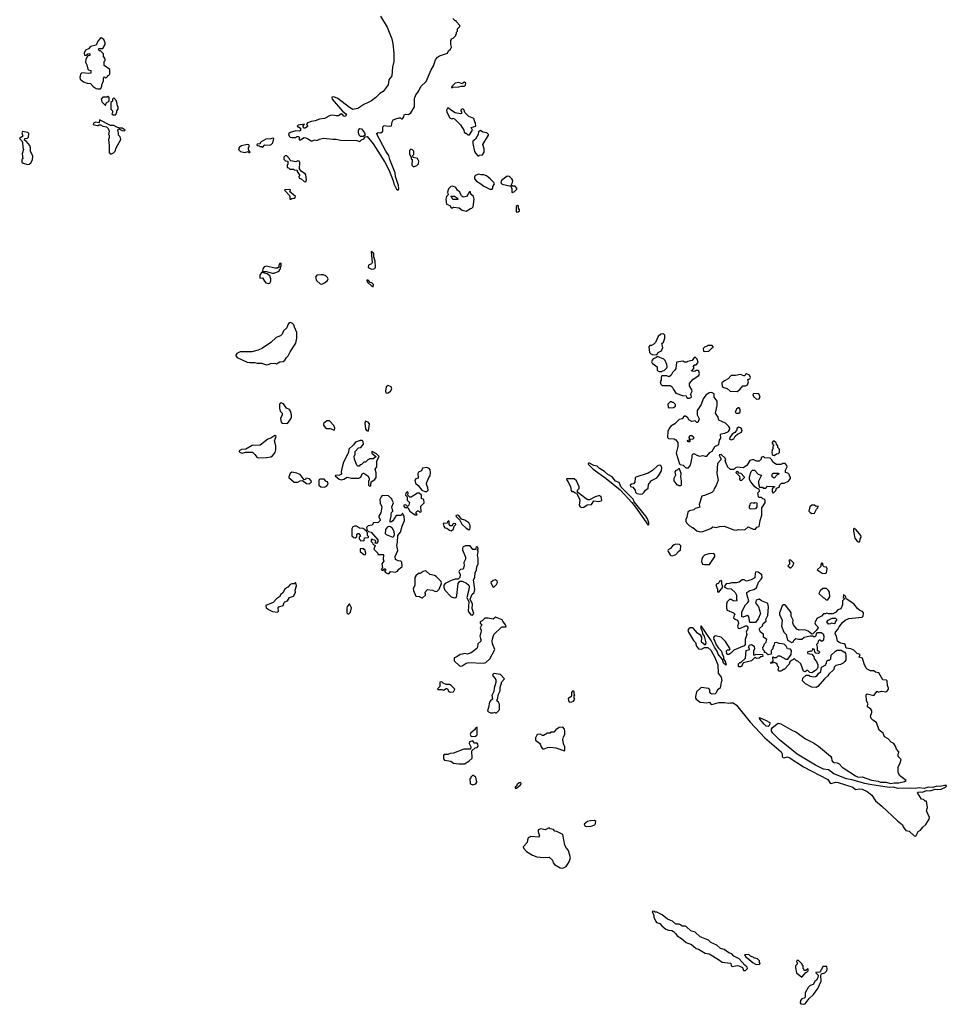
# Model space of a CAD drawing. Extents: x 2807299 to 2951576, y 860688 to 1033801.
# Tile 1 of 72: x 2936792 to 2947838, y 860688 to 872422. Entities that reach past the tile are written whole.
import ezdxf

# ---------------------------------------------------------------- set-up
doc = ezdxf.new("R2010")
doc.units = 0

msp = doc.modelspace()

# ---------------------------------------------------------------- linework, layer by layer
at = {"layer": '0CON10XD'}
for points in [[(2941094, 872464), (2941172, 872335), (2941227, 872195), (2941241, 872135), (2941254, 872025), (2941253, 871925), (2941238, 871855), (2941227, 871755), (2941191, 871705), (2941183, 871645), (2941124, 871566), (2941085, 871543), (2941037, 871495), (2940985, 871457), (2940945, 871437), (2940895, 871412), (2940825, 871366), (2940765, 871352), (2940725, 871375), (2940585, 871484), (2940535, 871502), (2940515, 871500), (2940518, 871475), (2940642, 871332), (2940677, 871305), (2940687, 871285), (2940682, 871275), (2940665, 871268), (2940650, 871275), (2940645, 871290), (2940625, 871302), (2940592, 871278), (2940565, 871277), (2940525, 871286), (2940495, 871281), (2940426, 871244), (2940365, 871237), (2940315, 871217), (2940265, 871209), (2940225, 871192), (2940210, 871175), (2940222, 871162), (2940222, 871148), (2940195, 871128), (2940185, 871130), (2940172, 871145), (2940173, 871157), (2940187, 871177), (2940113, 871167), (2940100, 871155), (2940138, 871128), (2940138, 871102), (2940128, 871092), (2940085, 871098), (2940015, 871080), (2939998, 871062), (2940003, 871033), (2940015, 871022), (2940035, 871018), (2940085, 871020), (2940095, 871030), (2940115, 871030), (2940130, 871015), (2940122, 871008), (2940125, 870990), (2940145, 870990), (2940150, 871000), (2940183, 871017), (2940205, 871013), (2940225, 871008), (2940265, 870978), (2940282, 870978), (2940305, 870990), (2940335, 870982), (2940365, 870998), (2940415, 871009), (2940525, 870997), (2940565, 871000), (2940615, 870986), (2940813, 870983), (2940845, 870972), (2940865, 870990), (2940896, 871004), (2940912, 871028), (2940935, 871030), (2941005, 870943), (2941145, 870723), (2941196, 870625), (2941244, 870504), (2941253, 870465), (2941285, 870402), (2941305, 870390)], [(2941305, 870390), (2941310, 870405), (2941306, 870445), (2941271, 870555), (2941267, 870597), (2941204, 870755), (2941192, 870805), (2941156, 870855), (2941047, 871065), (2941065, 871077), (2941097, 871073), (2941120, 871095), (2941120, 871145), (2941135, 871160), (2941195, 871153), (2941223, 871157), (2941234, 871206), (2941245, 871228), (2941275, 871242), (2941315, 871252), (2941332, 871252), (2941345, 871240), (2941355, 871240), (2941370, 871265), (2941375, 871290), (2941395, 871298), (2941425, 871292), (2941456, 871314), (2941500, 871385), (2941500, 871485), (2941514, 871525), (2941545, 871568), (2941575, 871627), (2941638, 871685), (2941696, 871824), (2941726, 871874), (2941750, 871945), (2941774, 871976), (2941798, 871992), (2941890, 872025), (2941905, 872050), (2941928, 872072), (2941938, 872095), (2941930, 872125), (2941930, 872175), (2941940, 872185), (2941940, 872195), (2941958, 872202), (2941990, 872235), (2941990, 872245), (2942000, 872255), (2942000, 872275), (2942010, 872285), (2942010, 872315), (2942038, 872342), (2942040, 872355), (2942000, 872395), (2941995, 872410), (2941985, 872410), (2941957, 872437)], [(2937725, 871597), (2937755, 871600), (2937772, 871625), (2937773, 871647), (2937790, 871695), (2937790, 871725), (2937805, 871740), (2937815, 871730), (2937828, 871732), (2937840, 871745), (2937840, 871755), (2937855, 871760), (2937868, 871775), (2937865, 871830), (2937798, 871878), (2937800, 871925), (2937810, 871935), (2937810, 871945), (2937808, 871965), (2937793, 871983), (2937790, 872015), (2937755, 872050), (2937745, 872050), (2937730, 872065), (2937735, 872080), (2937785, 872080), (2937812, 872125), (2937812, 872145), (2937796, 872186), (2937765, 872208), (2937750, 872200), (2937722, 872165), (2937705, 872120), (2937636, 872104), (2937613, 872077), (2937575, 872060), (2937560, 872025), (2937565, 872000), (2937585, 872000), (2937603, 872017), (2937615, 872020), (2937630, 872015), (2937630, 871995), (2937605, 871990), (2937593, 871977), (2937581, 871949), (2937577, 871917), (2937592, 871885), (2937603, 871833), (2937613, 871823), (2937640, 871815), (2937640, 871785), (2937615, 871780), (2937535, 871791), (2937517, 871773), (2937508, 871735), (2937514, 871715), (2937555, 871681), (2937595, 871668), (2937635, 871662), (2937668, 871625), (2937704, 871604), (2937725, 871597)], [(2941945, 871610), (2941955, 871620), (2942025, 871622), (2942055, 871632), (2942095, 871630), (2942108, 871642), (2942110, 871665), (2942095, 871678), (2942080, 871675), (2942065, 871660), (2942025, 871672), (2941985, 871668), (2941942, 871628), (2941940, 871615), (2941945, 871610)], [(2937815, 871400), (2937822, 871428), (2937835, 871440), (2937848, 871442), (2937860, 871455), (2937860, 871495), (2937845, 871510), (2937835, 871500), (2937785, 871500), (2937763, 871477), (2937770, 871445), (2937815, 871400)], [(2937935, 871290), (2937950, 871315), (2937950, 871335), (2937968, 871355), (2937968, 871385), (2937960, 871395), (2937948, 871455), (2937915, 871490), (2937900, 871475), (2937898, 871452), (2937880, 871435), (2937880, 871355), (2937900, 871335), (2937900, 871315), (2937892, 871302), (2937905, 871290), (2937935, 871290)], [(2942155, 871050), (2942188, 871105), (2942172, 871138), (2942230, 871155), (2942227, 871195), (2942218, 871205), (2942206, 871246), (2942145, 871270), (2942121, 871291), (2942100, 871315), (2942090, 871345), (2942075, 871360), (2942062, 871358), (2942050, 871345), (2942050, 871335), (2942060, 871325), (2942060, 871305), (2942045, 871300), (2941985, 871312), (2941927, 871347), (2941905, 871370), (2941892, 871368), (2941880, 871345), (2941882, 871325), (2941915, 871258), (2941925, 871248), (2941945, 871242), (2941955, 871248), (2941975, 871240), (2942048, 871168), (2942087, 871107), (2942092, 871082), (2942105, 871070), (2942115, 871070), (2942135, 871050), (2942155, 871050)], [(2937885, 870822), (2937910, 870835), (2937930, 870855), (2937942, 870895), (2937997, 870993), (2937990, 871025), (2937970, 871045), (2937972, 871075), (2937963, 871107), (2937975, 871120), (2938015, 871100), (2938042, 871098), (2938050, 871105), (2938015, 871129), (2937985, 871130), (2937951, 871141), (2937915, 871160), (2937873, 871163), (2937745, 871230), (2937738, 871192), (2937695, 871200), (2937672, 871188), (2937670, 871175), (2937715, 871160), (2937725, 871160), (2937735, 871170), (2937755, 871170), (2937783, 871153), (2937827, 871147), (2937847, 871127), (2937858, 871095), (2937850, 871055), (2937860, 871045), (2937860, 871015), (2937852, 870995), (2937860, 870925), (2937858, 870838), (2937870, 870825), (2937885, 870822)], [(2936885, 870698), (2936905, 870700), (2936925, 870718), (2936946, 870754), (2936948, 870795), (2936920, 870855), (2936920, 870895), (2936912, 870925), (2936875, 870970), (2936850, 870985), (2936852, 871008), (2936885, 871010), (2936897, 871023), (2936900, 871065), (2936890, 871080), (2936825, 871090), (2936820, 871075), (2936830, 871035), (2936792, 871005), (2936818, 870978), (2936827, 870957), (2936828, 870898), (2936838, 870875), (2936822, 870825), (2936830, 870765), (2936820, 870755), (2936820, 870725), (2936833, 870713), (2936885, 870698)], [(2940885, 871032), (2940855, 871032), (2940838, 871048), (2940831, 871075), (2940831, 871105), (2940845, 871127), (2940865, 871122), (2940902, 871075), (2940910, 871045), (2940885, 871032)], [(2942265, 870800), (2942273, 870807), (2942308, 870812), (2942330, 870845), (2942327, 870885), (2942312, 870935), (2942380, 871045), (2942380, 871055), (2942360, 871075), (2942314, 871084), (2942285, 871100), (2942262, 871085), (2942258, 871055), (2942225, 871000), (2942192, 870975), (2942192, 870945), (2942213, 870853), (2942225, 870830), (2942255, 870800), (2942265, 870800)], [(2939535, 870840), (2939540, 870845), (2939522, 870862), (2939518, 870885), (2939518, 870895), (2939532, 870915), (2939525, 870932), (2939505, 870936), (2939435, 870921), (2939413, 870905), (2939402, 870885), (2939405, 870870), (2939425, 870852), (2939475, 870840), (2939515, 870850), (2939525, 870840), (2939535, 870840)], [(2939685, 870900), (2939715, 870930), (2939775, 870928), (2939790, 870935), (2939810, 870955), (2939820, 871005), (2939805, 871010), (2939785, 871002), (2939725, 871000), (2939670, 870965), (2939660, 870955), (2939658, 870942), (2939625, 870940), (2939620, 870935), (2939622, 870922), (2939645, 870920), (2939655, 870910), (2939675, 870910), (2939685, 870900)], [(2941485, 870670), (2941495, 870672), (2941525, 870683), (2941546, 870704), (2941550, 870735), (2941535, 870770), (2941482, 870782), (2941480, 870805), (2941490, 870815), (2941490, 870855), (2941475, 870870), (2941455, 870878), (2941440, 870865), (2941440, 870825), (2941450, 870795), (2941460, 870785), (2941460, 870765), (2941470, 870755), (2941468, 870688), (2941485, 870670)], [(2940205, 870490), (2940213, 870515), (2940205, 870572), (2940195, 870586), (2940152, 870612), (2940128, 870645), (2940133, 870715), (2940125, 870738), (2940108, 870742), (2940085, 870730), (2940025, 870740), (2940012, 870752), (2940010, 870765), (2939975, 870800), (2939955, 870800), (2939940, 870785), (2939942, 870762), (2939962, 870742), (2939990, 870735), (2939990, 870705), (2939980, 870685), (2939982, 870662), (2939998, 870658), (2940013, 870643), (2940055, 870640), (2940063, 870633), (2940098, 870628), (2940100, 870615), (2940130, 870565), (2940120, 870555), (2940122, 870532), (2940147, 870527), (2940183, 870493), (2940205, 870490)], [(2942425, 870402), (2942432, 870415), (2942432, 870435), (2942452, 870465), (2942443, 870483), (2942402, 870525), (2942355, 870560), (2942325, 870572), (2942295, 870572), (2942265, 870583), (2942222, 870565), (2942214, 870546), (2942212, 870525), (2942237, 870497), (2942276, 870476), (2942325, 870437), (2942395, 870402), (2942425, 870402)], [(2942665, 870360), (2942672, 870368), (2942685, 870370), (2942718, 870402), (2942720, 870415), (2942698, 870438), (2942665, 870440), (2942652, 870452), (2942667, 870483), (2942670, 870505), (2942660, 870525), (2942632, 870555), (2942605, 870559), (2942535, 870508), (2942528, 870478), (2942545, 870462), (2942648, 870438), (2942660, 870405), (2942660, 870365), (2942665, 870360)], [(2940025, 870283), (2940038, 870292), (2940065, 870297), (2940078, 870305), (2940080, 870315), (2940010, 870375), (2940020, 870385), (2940017, 870397), (2939950, 870395), (2939952, 870385), (2940007, 870327), (2940012, 870315), (2940012, 870285), (2940025, 870283)], [(2942115, 870142), (2942165, 870172), (2942180, 870175), (2942197, 870193), (2942210, 870285), (2942202, 870315), (2942170, 870345), (2942165, 870370), (2942155, 870370), (2942118, 870315), (2942078, 870308), (2942058, 870325), (2942038, 870368), (2942012, 870392), (2941993, 870423), (2941955, 870440), (2941930, 870435), (2941903, 870407), (2941892, 870365), (2941900, 870335), (2941880, 870315), (2941872, 870285), (2941880, 870225), (2941918, 870208), (2941935, 870180), (2941955, 870180), (2941965, 870190), (2942032, 870182), (2942065, 870152), (2942115, 870142)], [(2942015, 870280), (2941955, 870280), (2941948, 870298), (2941930, 870315), (2941935, 870320), (2941975, 870318), (2942000, 870305), (2942020, 870285), (2942015, 870280)], [(2942715, 870130), (2942735, 870132), (2942750, 870145), (2942750, 870155), (2942740, 870175), (2942740, 870205), (2942725, 870210), (2942712, 870195), (2942712, 870135), (2942715, 870130)], [(2940985, 869450), (2941015, 869452), (2941025, 869458), (2941033, 869475), (2941031, 869545), (2941012, 869595), (2941012, 869635), (2940980, 869660), (2940993, 869527), (2940986, 869514), (2940952, 869495), (2940948, 869468), (2940985, 869450)], [(2939755, 869277), (2939775, 869282), (2939788, 869305), (2939788, 869335), (2939775, 869370), (2939742, 869392), (2939705, 869400), (2939695, 869410), (2939675, 869410), (2939653, 869377), (2939654, 869344), (2939685, 869348), (2939710, 869305), (2939728, 869288), (2939755, 869277)], [(2939805, 869400), (2939825, 869402), (2939875, 869420), (2939888, 869432), (2939890, 869445), (2939900, 869455), (2939900, 869475), (2939910, 869485), (2939910, 869515), (2939905, 869520), (2939890, 869515), (2939890, 869505), (2939880, 869495), (2939880, 869475), (2939865, 869460), (2939835, 869460), (2939736, 869486), (2939705, 869478), (2939689, 869455), (2939688, 869428), (2939695, 869420), (2939732, 869422), (2939805, 869400)], [(2940395, 869272), (2940425, 869286), (2940460, 869315), (2940468, 869335), (2940461, 869351), (2940441, 869371), (2940415, 869380), (2940385, 869383), (2940333, 869377), (2940319, 869355), (2940330, 869315), (2940375, 869276), (2940395, 869272)], [(2941005, 869240), (2941010, 869265), (2940998, 869278), (2940988, 869288), (2940972, 869292), (2940945, 869320), (2940932, 869318), (2940935, 869300), (2940990, 869245), (2941005, 869240)], [(2939735, 868308), (2939755, 868312), (2939785, 868327), (2939835, 868330), (2939855, 868323), (2939895, 868343), (2939932, 868348), (2939952, 868365), (2939972, 868398), (2939993, 868415), (2940016, 868465), (2940085, 868568), (2940096, 868626), (2940097, 868695), (2940068, 868758), (2940062, 868785), (2940045, 868802), (2940022, 868812), (2940005, 868810), (2939988, 868785), (2939978, 868752), (2939938, 868715), (2939922, 868675), (2939902, 868655), (2939848, 868635), (2939786, 868574), (2939685, 868506), (2939635, 868484), (2939560, 868465), (2939420, 868465), (2939382, 868445), (2939370, 868425), (2939370, 868415), (2939385, 868398), (2939505, 868341), (2939535, 868336), (2939595, 868338), (2939625, 868330), (2939675, 868331), (2939735, 868308)], [(2944385, 868430), (2944411, 868459), (2944443, 868477), (2944452, 868495), (2944457, 868515), (2944448, 868562), (2944465, 868580), (2944482, 868625), (2944482, 868662), (2944465, 868680), (2944434, 868676), (2944404, 868646), (2944370, 868575), (2944350, 868555), (2944325, 868540), (2944302, 868538), (2944290, 868525), (2944300, 868455), (2944315, 868440), (2944333, 868433), (2944385, 868430)], [(2944955, 868468), (2945005, 868472), (2945045, 868510), (2945060, 868515), (2945060, 868525), (2945045, 868540), (2944995, 868540), (2944988, 868532), (2944955, 868520), (2944940, 868505), (2944943, 868473), (2944955, 868468)], [(2944415, 868228), (2944445, 868230), (2944453, 868237), (2944475, 868240), (2944508, 868275), (2944512, 868285), (2944508, 868315), (2944485, 868360), (2944470, 868375), (2944395, 868410), (2944375, 868392), (2944345, 868380), (2944330, 868365), (2944323, 868343), (2944335, 868320), (2944345, 868320), (2944390, 868285), (2944390, 868245), (2944397, 868237), (2944415, 868228)], [(2944775, 867910), (2944800, 867925), (2944797, 867947), (2944790, 867955), (2944807, 867995), (2944805, 868010), (2944778, 868058), (2944778, 868085), (2944821, 868139), (2944886, 868184), (2944896, 868204), (2944887, 868235), (2944875, 868242), (2944855, 868242), (2944845, 868232), (2944825, 868228), (2944800, 868235), (2944830, 868265), (2944830, 868285), (2944822, 868298), (2944835, 868310), (2944855, 868310), (2944878, 868335), (2944867, 868377), (2944845, 868400), (2944832, 868398), (2944808, 868362), (2944753, 868347), (2944745, 868340), (2944715, 868340), (2944695, 868352), (2944625, 868340), (2944620, 868335), (2944612, 868265), (2944599, 868241), (2944574, 868216), (2944558, 868185), (2944535, 868168), (2944505, 868178), (2944445, 868180), (2944438, 868162), (2944438, 868125), (2944428, 868105), (2944435, 868080), (2944452, 868062), (2944545, 868062), (2944568, 868048), (2944584, 868014), (2944615, 867972), (2944693, 867943), (2944735, 867940), (2944740, 867925), (2944755, 867910), (2944775, 867910)], [(2945345, 867993), (2945376, 868014), (2945412, 868058), (2945445, 868057), (2945468, 868072), (2945478, 868105), (2945470, 868135), (2945495, 868142), (2945503, 868157), (2945492, 868185), (2945455, 868200), (2945442, 868195), (2945435, 868180), (2945425, 868178), (2945385, 868193), (2945325, 868181), (2945275, 868182), (2945239, 868141), (2945195, 868120), (2945160, 868095), (2945165, 868050), (2945185, 868038), (2945226, 868026), (2945260, 867995), (2945345, 867993)], [(2941162, 867972), (2941185, 867974), (2941212, 867995), (2941229, 868025), (2941219, 868045), (2941185, 868064), (2941161, 868045), (2941153, 867995), (2941162, 867972)], [(2944765, 867080), (2944787, 867113), (2944807, 867205), (2944807, 867233), (2944815, 867250), (2944835, 867250), (2944862, 867232), (2944895, 867221), (2944935, 867227), (2944965, 867219), (2944985, 867222), (2945017, 867263), (2945045, 867282), (2945078, 867335), (2945125, 867360), (2945135, 867410), (2945148, 867435), (2945145, 867480), (2945155, 867488), (2945196, 867494), (2945240, 867515), (2945253, 867535), (2945257, 867555), (2945246, 867576), (2945205, 867612), (2945128, 867648), (2945117, 867685), (2945088, 867735), (2945106, 867825), (2945107, 867875), (2945072, 867925), (2945070, 867965), (2945038, 867978), (2945012, 867975), (2944971, 867949), (2944938, 867905), (2944916, 867835), (2944867, 867763), (2944868, 867715), (2944890, 867665), (2944875, 867620), (2944865, 867620), (2944845, 867640), (2944805, 867632), (2944768, 867655), (2944755, 867678), (2944727, 867697), (2944715, 867698), (2944700, 867685), (2944700, 867675), (2944690, 867665), (2944655, 867658), (2944603, 867607), (2944555, 867580), (2944540, 867560), (2944517, 867515), (2944513, 867443), (2944525, 867432), (2944595, 867426), (2944613, 867415), (2944637, 867385), (2944636, 867334), (2944618, 867255), (2944658, 867128), (2944665, 867120), (2944700, 867115), (2944733, 867083), (2944765, 867080)], [(2945575, 867900), (2945605, 867902), (2945617, 867925), (2945608, 867955), (2945595, 867962), (2945542, 867968), (2945532, 867955), (2945541, 867931), (2945575, 867900)], [(2939985, 867610), (2940026, 867664), (2940033, 867685), (2940033, 867715), (2940021, 867755), (2940008, 867775), (2939973, 867793), (2939936, 867846), (2939905, 867858), (2939888, 867842), (2939888, 867792), (2939896, 867756), (2939923, 867733), (2939923, 867715), (2939902, 867668), (2939908, 867625), (2939925, 867612), (2939985, 867610)], [(2944535, 867798), (2944585, 867800), (2944610, 867815), (2944610, 867835), (2944585, 867860), (2944575, 867860), (2944565, 867870), (2944545, 867870), (2944518, 867842), (2944523, 867803), (2944535, 867798)], [(2945365, 867732), (2945380, 867745), (2945380, 867775), (2945370, 867795), (2945355, 867798), (2945335, 867780), (2945320, 867745), (2945333, 867733), (2945365, 867732)], [(2940545, 867530), (2940550, 867555), (2940538, 867585), (2940485, 867640), (2940455, 867640), (2940412, 867608), (2940415, 867590), (2940435, 867562), (2940455, 867552), (2940492, 867552), (2940545, 867530)], [(2940945, 867520), (2940956, 867545), (2940962, 867605), (2940948, 867625), (2940915, 867637), (2940907, 867615), (2940913, 867545), (2940925, 867528), (2940945, 867520)], [(2945275, 867414), (2945303, 867427), (2945322, 867458), (2945349, 867481), (2945397, 867505), (2945406, 867534), (2945394, 867555), (2945365, 867565), (2945345, 867555), (2945335, 867527), (2945318, 867502), (2945285, 867483), (2945256, 867445), (2945252, 867422), (2945275, 867414)], [(2939635, 867199), (2939735, 867203), (2939785, 867213), (2939805, 867223), (2939836, 867265), (2939846, 867295), (2939846, 867344), (2939830, 867405), (2939848, 867455), (2939835, 867468), (2939785, 867437), (2939752, 867425), (2939657, 867353), (2939565, 867346), (2939487, 867303), (2939435, 867302), (2939410, 867285), (2939410, 867275), (2939420, 867265), (2939445, 867258), (2939485, 867270), (2939567, 867267), (2939595, 867242), (2939618, 867208), (2939635, 867199)], [(2944775, 867390), (2944755, 867390), (2944753, 867407), (2944780, 867420), (2944772, 867445), (2944782, 867465), (2944805, 867467), (2944825, 867450), (2944828, 867435), (2944815, 867422), (2944780, 867420), (2944780, 867395), (2944775, 867390)], [(2940965, 866860), (2940977, 866873), (2940980, 866915), (2941025, 866942), (2941042, 866965), (2941042, 867022), (2941030, 867065), (2941048, 867095), (2941048, 867165), (2941078, 867215), (2941045, 867248), (2940995, 867278), (2940988, 867272), (2940990, 867255), (2941038, 867218), (2941038, 867212), (2941005, 867190), (2940965, 867190), (2940955, 867180), (2940942, 867178), (2940915, 867150), (2940895, 867150), (2940865, 867120), (2940852, 867118), (2940838, 867102), (2940825, 867100), (2940810, 867115), (2940783, 867185), (2940780, 867215), (2940790, 867245), (2940792, 867278), (2940832, 867318), (2940860, 867325), (2940892, 867365), (2940888, 867395), (2940875, 867406), (2940851, 867409), (2940795, 867388), (2940768, 867352), (2940714, 867306), (2940711, 867265), (2940652, 867148), (2940631, 867075), (2940624, 867035), (2940630, 867005), (2940605, 866993), (2940555, 866990), (2940552, 866985), (2940602, 866945), (2940625, 866940), (2940655, 866947), (2940695, 866970), (2940747, 866957), (2940835, 866958), (2940859, 866971), (2940875, 867010), (2940885, 867020), (2940895, 867020), (2940942, 866985), (2940957, 866957), (2940960, 866935), (2940950, 866925), (2940950, 866875), (2940965, 866860)], [(2945785, 867230), (2945815, 867250), (2945838, 867252), (2945850, 867265), (2945850, 867295), (2945845, 867310), (2945830, 867325), (2945830, 867345), (2945812, 867362), (2945808, 867378), (2945785, 867400), (2945775, 867400), (2945760, 867385), (2945760, 867375), (2945780, 867345), (2945770, 867335), (2945770, 867305), (2945760, 867295), (2945758, 867265), (2945762, 867242), (2945772, 867232), (2945785, 867230)], [(2944905, 866318), (2944935, 866323), (2945032, 866358), (2945055, 866380), (2945095, 866370), (2945135, 866384), (2945188, 866388), (2945305, 866342), (2945335, 866340), (2945355, 866348), (2945435, 866342), (2945475, 866380), (2945535, 866352), (2945565, 866350), (2945580, 866375), (2945608, 866382), (2945618, 866455), (2945637, 866517), (2945640, 866605), (2945680, 866665), (2945680, 866695), (2945668, 866708), (2945652, 866712), (2945635, 866730), (2945605, 866730), (2945600, 866735), (2945590, 866785), (2945610, 866805), (2945608, 866828), (2945575, 866840), (2945557, 866857), (2945508, 866915), (2945493, 866943), (2945490, 866975), (2945512, 867038), (2945528, 867052), (2945552, 867052), (2945595, 867008), (2945630, 866995), (2945632, 866985), (2945598, 866922), (2945598, 866895), (2945612, 866852), (2945645, 866850), (2945655, 866840), (2945685, 866840), (2945708, 866862), (2945788, 866858), (2945788, 866852), (2945772, 866848), (2945762, 866828), (2945760, 866795), (2945775, 866780), (2945805, 866810), (2945812, 866838), (2945845, 866850), (2945852, 866878), (2945872, 866898), (2945905, 866900), (2945958, 866922), (2945982, 866955), (2945982, 866972), (2945970, 866985), (2945968, 866998), (2945947, 867017), (2945920, 867025), (2945922, 867055), (2945942, 867095), (2945938, 867108), (2945915, 867132), (2945888, 867132), (2945865, 867120), (2945813, 867123), (2945771, 867151), (2945758, 867178), (2945738, 867198), (2945675, 867200), (2945658, 867218), (2945630, 867205), (2945630, 867185), (2945605, 867160), (2945575, 867160), (2945535, 867182), (2945495, 867168), (2945459, 867111), (2945415, 867080), (2945345, 867088), (2945325, 867080), (2945305, 867060), (2945265, 867060), (2945230, 867095), (2945230, 867105), (2945220, 867115), (2945208, 867145), (2945202, 867165), (2945208, 867175), (2945200, 867195), (2945155, 867240), (2945132, 867238), (2945140, 867205), (2945150, 867195), (2945150, 867175), (2945112, 867135), (2945103, 867015), (2945118, 866935), (2945095, 866870), (2945075, 866840), (2945064, 866806), (2945042, 866788), (2944955, 866752), (2944922, 866745), (2944892, 866645), (2944898, 866612), (2944845, 866598), (2944827, 866583), (2944775, 866570), (2944758, 866552), (2944746, 866494), (2944733, 866465), (2944732, 866445), (2944740, 866425), (2944775, 866390), (2944790, 866385), (2944805, 866370), (2944815, 866370), (2944865, 866330), (2944905, 866318)], [(2941645, 866800), (2941660, 866815), (2941658, 866845), (2941640, 866885), (2941641, 866899), (2941670, 866965), (2941687, 866985), (2941691, 867025), (2941686, 867056), (2941673, 867073), (2941645, 867087), (2941593, 867077), (2941580, 867045), (2941545, 867030), (2941538, 867015), (2941542, 866958), (2941515, 866950), (2941503, 866935), (2941509, 866899), (2941542, 866872), (2941587, 866817), (2941621, 866801), (2941645, 866800)], [(2944285, 866398), (2944293, 866407), (2944291, 866425), (2944275, 866472), (2944254, 866505), (2944118, 866678), (2944105, 866710), (2943963, 866853), (2943937, 866907), (2943893, 866923), (2943856, 866976), (2943802, 867002), (2943765, 867036), (2943704, 867074), (2943675, 867103), (2943638, 867108), (2943585, 867138), (2943572, 867138), (2943570, 867125), (2943628, 867065), (2943785, 866954), (2943948, 866818), (2944089, 866669), (2944133, 866613), (2944285, 866398)], [(2944195, 866768), (2944215, 866772), (2944235, 866790), (2944250, 866815), (2944285, 866840), (2944288, 866882), (2944325, 866930), (2944388, 866962), (2944408, 866985), (2944442, 867045), (2944447, 867083), (2944435, 867110), (2944415, 867112), (2944395, 867107), (2944335, 867050), (2944282, 867018), (2944135, 866970), (2944128, 866962), (2944125, 866910), (2944108, 866892), (2944085, 866888), (2944068, 866875), (2944075, 866858), (2944100, 866850), (2944130, 866815), (2944133, 866793), (2944150, 866775), (2944195, 866768)], [(2944675, 866870), (2944680, 866875), (2944682, 866925), (2944672, 866975), (2944678, 867015), (2944658, 867068), (2944645, 867070), (2944628, 867052), (2944615, 867050), (2944600, 867035), (2944608, 866995), (2944590, 866955), (2944590, 866925), (2944625, 866880), (2944638, 866878), (2944645, 866870), (2944675, 866870)], [(2940245, 866890), (2940270, 866915), (2940268, 866928), (2940245, 866950), (2940205, 866960), (2940198, 866942), (2940185, 866940), (2940134, 867004), (2940095, 867020), (2940035, 867028), (2940016, 867014), (2940000, 866975), (2940002, 866965), (2940065, 866912), (2940108, 866912), (2940135, 866928), (2940165, 866930), (2940210, 866895), (2940245, 866890)], [(2940425, 866852), (2940450, 866865), (2940470, 866885), (2940460, 866915), (2940445, 866920), (2940420, 866945), (2940370, 866945), (2940360, 866935), (2940360, 866875), (2940384, 866854), (2940425, 866852)], [(2943495, 866608), (2943515, 866612), (2943555, 866640), (2943610, 866645), (2943635, 866690), (2943695, 866680), (2943725, 866690), (2943730, 866695), (2943725, 866740), (2943715, 866740), (2943705, 866750), (2943653, 866737), (2943585, 866702), (2943565, 866702), (2943543, 866713), (2943442, 866792), (2943440, 866815), (2943460, 866835), (2943460, 866855), (2943428, 866928), (2943402, 866952), (2943315, 866950), (2943310, 866945), (2943313, 866933), (2943330, 866915), (2943357, 866857), (2943365, 866810), (2943375, 866800), (2943395, 866800), (2943412, 866782), (2943428, 866778), (2943462, 866722), (2943470, 866695), (2943462, 866635), (2943472, 866615), (2943495, 866608)], [(2945395, 866930), (2945385, 866930), (2945373, 866943), (2945380, 866955), (2945378, 866978), (2945330, 867025), (2945345, 867040), (2945362, 867022), (2945388, 867018), (2945430, 866975), (2945428, 866962), (2945395, 866930)], [(2945785, 866960), (2945760, 866975), (2945762, 867008), (2945775, 867020), (2945835, 867020), (2945840, 867015), (2945838, 867002), (2945822, 866998), (2945785, 866960)], [(2941195, 865822), (2941213, 865847), (2941275, 865840), (2941282, 865848), (2941295, 865850), (2941310, 865875), (2941350, 865905), (2941348, 865958), (2941335, 865970), (2941303, 865973), (2941271, 865991), (2941267, 866023), (2941298, 866095), (2941289, 866155), (2941297, 866197), (2941298, 866275), (2941333, 866315), (2941350, 866385), (2941380, 866455), (2941377, 866507), (2941362, 866522), (2941355, 866540), (2941348, 866522), (2941337, 866513), (2941278, 866512), (2941239, 866451), (2941225, 866438), (2941210, 866435), (2941208, 866455), (2941222, 866505), (2941220, 866535), (2941225, 866550), (2941240, 866565), (2941230, 866615), (2941250, 866665), (2941232, 866695), (2941228, 866718), (2941215, 866720), (2941188, 866748), (2941115, 866750), (2941100, 866735), (2941087, 866703), (2941091, 866661), (2941109, 866615), (2941099, 866545), (2941072, 866505), (2941072, 866495), (2941090, 866465), (2941088, 866452), (2941065, 866432), (2941010, 866425), (2940995, 866400), (2940948, 866392), (2940928, 866372), (2940932, 866342), (2940952, 866322), (2940980, 866315), (2941060, 866225), (2941060, 866205), (2941045, 866180), (2941030, 866185), (2941038, 866208), (2941025, 866220), (2941000, 866225), (2940995, 866230), (2940982, 866228), (2940980, 866205), (2940998, 866188), (2941002, 866172), (2941030, 866155), (2941012, 866112), (2941060, 866065), (2941060, 866050), (2941125, 866050), (2941130, 866045), (2941127, 865995), (2941132, 865968), (2941111, 865939), (2941118, 865892), (2941100, 865865), (2941125, 865860), (2941132, 865878), (2941147, 865877), (2941160, 865865), (2941140, 865855), (2941154, 865834), (2941175, 865822), (2941195, 865822)], [(2941525, 866520), (2941530, 866525), (2941520, 866535), (2941520, 866555), (2941535, 866570), (2941548, 866568), (2941565, 866550), (2941577, 866563), (2941574, 866626), (2941612, 866665), (2941610, 866705), (2941580, 866715), (2941580, 866755), (2941555, 866780), (2941535, 866780), (2941457, 866733), (2941442, 866732), (2941420, 866755), (2941422, 866785), (2941415, 866798), (2941395, 866780), (2941392, 866755), (2941410, 866735), (2941410, 866695), (2941437, 866667), (2941436, 866654), (2941430, 866635), (2941415, 866620), (2941395, 866640), (2941372, 866638), (2941372, 866625), (2941385, 866610), (2941418, 866608), (2941442, 866565), (2941485, 866532), (2941505, 866520), (2941525, 866520)], [(2945505, 866590), (2945492, 866602), (2945490, 866625), (2945500, 866635), (2945505, 866660), (2945525, 866668), (2945545, 866660), (2945555, 866670), (2945580, 866665), (2945580, 866615), (2945565, 866592), (2945505, 866590)], [(2946235, 866538), (2946265, 866542), (2946291, 866589), (2946308, 866605), (2946310, 866625), (2946285, 866620), (2946265, 866638), (2946235, 866638), (2946210, 866615), (2946200, 866565), (2946215, 866548), (2946235, 866538)], [(2942145, 866342), (2942159, 866351), (2942163, 866365), (2942162, 866395), (2942146, 866426), (2942098, 866458), (2942058, 866468), (2942025, 866512), (2942015, 866518), (2941990, 866515), (2941995, 866500), (2942038, 866458), (2942062, 866412), (2942115, 866362), (2942145, 866342)], [(2940895, 866210), (2940900, 866215), (2940902, 866248), (2940945, 866250), (2940950, 866255), (2940950, 866265), (2940940, 866275), (2940940, 866305), (2940930, 866315), (2940928, 866328), (2940887, 866357), (2940843, 866363), (2940806, 866386), (2940785, 866388), (2940765, 866378), (2940750, 866355), (2940751, 866271), (2940775, 866250), (2940792, 866248), (2940810, 866265), (2940810, 866285), (2940825, 866300), (2940835, 866300), (2940850, 866275), (2940850, 866265), (2940840, 866255), (2940840, 866235), (2940850, 866225), (2940850, 866215), (2940895, 866210)], [(2941245, 866250), (2941163, 866283), (2941152, 866295), (2941158, 866345), (2941180, 866380), (2941195, 866388), (2941214, 866384), (2941229, 866369), (2941252, 866325), (2941258, 866285), (2941245, 866250)], [(2941935, 866332), (2941965, 866350), (2941970, 866385), (2941990, 866405), (2941990, 866415), (2941965, 866420), (2941950, 866405), (2941948, 866392), (2941925, 866390), (2941910, 866405), (2941910, 866445), (2941905, 866450), (2941892, 866438), (2941888, 866422), (2941842, 866418), (2941848, 866385), (2941862, 866365), (2941885, 866362), (2941915, 866338), (2941935, 866332)], [(2946805, 866198), (2946811, 866235), (2946822, 866255), (2946820, 866275), (2946765, 866344), (2946740, 866360), (2946733, 866355), (2946731, 866325), (2946747, 866245), (2946775, 866206), (2946785, 866199), (2946805, 866198)], [(2942185, 865326), (2942195, 865330), (2942204, 865345), (2942186, 865405), (2942189, 865455), (2942163, 865515), (2942184, 865576), (2942209, 865595), (2942218, 865632), (2942203, 865745), (2942217, 865775), (2942223, 865835), (2942237, 865863), (2942242, 865905), (2942258, 865935), (2942258, 866005), (2942248, 866035), (2942257, 866085), (2942250, 866105), (2942257, 866115), (2942255, 866138), (2942235, 866140), (2942225, 866110), (2942195, 866110), (2942162, 866152), (2942105, 866152), (2942080, 866140), (2942072, 866125), (2942072, 866105), (2942108, 866015), (2942108, 865995), (2942088, 865955), (2942090, 865915), (2942078, 865875), (2942045, 865868), (2942030, 865855), (2942028, 865845), (2942042, 865812), (2942040, 865775), (2942020, 865755), (2941985, 865753), (2941935, 865739), (2941865, 865702), (2941850, 865685), (2941850, 865655), (2941860, 865625), (2941934, 865544), (2941973, 865533), (2941994, 865536), (2942005, 865560), (2942018, 865702), (2942038, 865732), (2942065, 865731), (2942118, 865708), (2942145, 865685), (2942152, 865665), (2942143, 865613), (2942124, 865535), (2942146, 865486), (2942137, 865375), (2942171, 865331), (2942185, 865326)], [(2944575, 866032), (2944615, 866050), (2944644, 866086), (2944670, 866105), (2944672, 866152), (2944657, 866167), (2944615, 866170), (2944595, 866162), (2944575, 866152), (2944549, 866121), (2944522, 866105), (2944518, 866095), (2944521, 866085), (2944547, 866045), (2944555, 866037), (2944575, 866032)], [(2940915, 866050), (2940920, 866065), (2940908, 866108), (2940895, 866110), (2940885, 866120), (2940852, 866118), (2940850, 866085), (2940895, 866050), (2940915, 866050)], [(2944955, 865928), (2945015, 865930), (2945080, 866025), (2945080, 866045), (2945065, 866060), (2945005, 866058), (2944955, 866040), (2944938, 866025), (2944924, 865996), (2944920, 865965), (2944930, 865935), (2944955, 865928)], [(2945985, 865890), (2946010, 865915), (2946020, 865945), (2945985, 865980), (2945965, 865980), (2945960, 865975), (2945970, 865965), (2945970, 865935), (2945950, 865915), (2945975, 865890), (2945985, 865890)], [(2946395, 865822), (2946408, 865832), (2946417, 865877), (2946408, 865898), (2946383, 865903), (2946362, 865922), (2946370, 865935), (2946355, 865950), (2946340, 865935), (2946340, 865905), (2946300, 865865), (2946358, 865828), (2946395, 865822)], [(2941595, 865532), (2941630, 865565), (2941630, 865585), (2941620, 865595), (2941655, 865630), (2941715, 865622), (2941748, 865608), (2941769, 865611), (2941792, 865635), (2941820, 865705), (2941817, 865725), (2941758, 865785), (2941735, 865800), (2941682, 865812), (2941635, 865856), (2941602, 865848), (2941567, 865823), (2941545, 865822), (2941514, 865796), (2941503, 865775), (2941502, 865678), (2941484, 865645), (2941485, 865620), (2941514, 865554), (2941555, 865550), (2941585, 865532), (2941595, 865532)], [(2947475, 862693), (2947502, 862748), (2947529, 862765), (2947559, 862801), (2947595, 862831), (2947635, 862894), (2947638, 862915), (2947600, 862995), (2947612, 863035), (2947600, 863110), (2947585, 863110), (2947567, 863127), (2947542, 863132), (2947501, 863195), (2947496, 863205), (2947500, 863215), (2947525, 863222), (2947555, 863216), (2947602, 863238), (2947645, 863232), (2947705, 863254), (2947735, 863249), (2947775, 863254), (2947827, 863275), (2947837, 863285), (2947838, 863295), (2947815, 863296), (2947765, 863284), (2947725, 863286), (2947675, 863271), (2947625, 863276), (2947575, 863261), (2947515, 863266), (2947465, 863258), (2947415, 863262), (2947265, 863261), (2947205, 863274), (2947155, 863271), (2946925, 863308), (2946865, 863318), (2946713, 863363), (2946648, 863375), (2946495, 863436), (2946433, 863483), (2946375, 863491), (2946277, 863537), (2946059, 863669), (2945849, 863839), (2945769, 863919), (2945752, 863945), (2945753, 863967), (2945764, 863986), (2945835, 864037), (2945865, 864029), (2946005, 863951), (2946045, 863934), (2946161, 863851), (2946255, 863806), (2946316, 863766), (2946459, 863645), (2946469, 863625), (2946471, 863595), (2946481, 863581), (2946501, 863571), (2946537, 863567), (2946560, 863555), (2946598, 863515), (2946755, 863409), (2946785, 863396), (2946835, 863398), (2946945, 863361), (2947025, 863348), (2947055, 863334), (2947115, 863335), (2947175, 863321), (2947215, 863328), (2947271, 863329), (2947340, 863345), (2947360, 863355), (2947280, 863415), (2947263, 863453), (2947262, 863515), (2947286, 863564), (2947298, 863605), (2947265, 863640), (2947263, 863663), (2947272, 863695), (2947245, 863730), (2947230, 863765), (2947212, 863795), (2947182, 863812), (2947145, 863852), (2947102, 863875), (2947085, 863920), (2947038, 863955), (2947007, 864045), (2946963, 864073), (2946943, 864093), (2946934, 864124), (2946948, 864165), (2946948, 864185), (2946936, 864206), (2946900, 864235), (2946900, 864255), (2946908, 864268), (2946890, 864295), (2946888, 864308), (2946882, 864378), (2946893, 864387), (2946975, 864370), (2947015, 864420), (2947025, 864410), (2947065, 864418), (2947115, 864412), (2947135, 864428), (2947148, 864445), (2947148, 864455), (2947136, 864486), (2947132, 864545), (2947125, 864552), (2947080, 864555), (2947035, 864638), (2946995, 864648), (2946975, 864662), (2946934, 864664), (2946894, 864684), (2946882, 864695), (2946860, 864745), (2946840, 864815), (2946800, 864825), (2946810, 864855), (2946775, 864870), (2946735, 864908), (2946700, 864925), (2946642, 864932), (2946630, 864975), (2946620, 864985), (2946581, 864991), (2946555, 865002), (2946542, 865015), (2946527, 865077), (2946513, 865103), (2946518, 865125), (2946546, 865154), (2946562, 865188), (2946600, 865240), (2946633, 865267), (2946674, 865286), (2946835, 865302), (2946848, 865312), (2946850, 865355), (2946838, 865368), (2946808, 865382), (2946778, 865405), (2946735, 865462), (2946642, 865522), (2946640, 865545), (2946613, 865567), (2946610, 865535), (2946618, 865528), (2946620, 865515), (2946600, 865495), (2946602, 865448), (2946579, 865401), (2946545, 865390), (2946515, 865358), (2946485, 865340), (2946435, 865340), (2946415, 865350), (2946395, 865340), (2946375, 865340), (2946350, 865315), (2946294, 865286), (2946272, 865235), (2946280, 865215), (2946308, 865188), (2946310, 865175), (2946288, 865142), (2946248, 865102), (2946235, 865100), (2946190, 865135), (2946152, 865152), (2946085, 865148), (2946055, 865158), (2946015, 865210), (2946008, 865235), (2946012, 865265), (2945988, 865315), (2945988, 865355), (2945978, 865375), (2945917, 865447), (2945895, 865450), (2945880, 865435), (2945848, 865355), (2945848, 865335), (2945882, 865265), (2945873, 865195), (2945902, 865125), (2945930, 865095), (2945945, 865028), (2945995, 864998), (2946013, 865007), (2946025, 865030), (2946045, 865048), (2946075, 865040), (2946115, 865040), (2946145, 865062), (2946215, 865080), (2946245, 865080), (2946255, 865070), (2946275, 865070), (2946288, 865082), (2946290, 865105), (2946302, 865118), (2946345, 865120), (2946370, 865105), (2946378, 865075), (2946372, 865028), (2946355, 865012), (2946325, 865030), (2946312, 865015), (2946307, 864993), (2946290, 864975), (2946300, 864945), (2946300, 864905), (2946315, 864900), (2946327, 864887), (2946325, 864880), (2946315, 864870), (2946282, 864872), (2946270, 864885), (2946268, 864918), (2946252, 864922), (2946245, 864930), (2946240, 864905), (2946228, 864892), (2946215, 864898), (2946180, 864885), (2946185, 864870), (2946235, 864860), (2946260, 864835), (2946262, 864805), (2946292, 864775), (2946308, 864735), (2946308, 864705), (2946300, 864685), (2946280, 864665), (2946235, 864640), (2946212, 864642), (2946185, 864668), (2946175, 864668), (2946155, 864652), (2946137, 864657), (2946104, 864744), (2946068, 864778), (2946052, 864782), (2946025, 864810), (2946008, 864792), (2945993, 864787), (2945972, 864768), (2945965, 864740), (2945905, 864680), (2945895, 864680), (2945880, 864665), (2945865, 864660), (2945845, 864660), (2945833, 864673), (2945840, 864705), (2945830, 864715), (2945818, 864748), (2945802, 864752), (2945795, 864760), (2945745, 864750), (2945742, 864758), (2945772, 864778), (2945770, 864825), (2945775, 864830), (2945785, 864820), (2945815, 864820), (2945835, 864840), (2945855, 864840), (2945925, 864800), (2945947, 864803), (2945990, 864855), (2945992, 864905), (2945982, 864922), (2945944, 864924), (2945930, 864955), (2945905, 864980), (2945847, 864987), (2945815, 864998), (2945790, 864995), (2945782, 864965), (2945770, 864945), (2945770, 864925), (2945750, 864905), (2945748, 864862), (2945713, 864853), (2945685, 864880), (2945672, 864882), (2945670, 864895), (2945653, 864913), (2945650, 864945), (2945658, 864952), (2945670, 864985), (2945692, 865005), (2945698, 865035), (2945660, 865065), (2945658, 865098), (2945625, 865120), (2945612, 865145), (2945612, 865165), (2945645, 865200), (2945654, 865226), (2945690, 865255), (2945688, 865275), (2945709, 865321), (2945720, 865425), (2945710, 865465), (2945693, 865473), (2945635, 865498), (2945605, 865518), (2945570, 865505), (2945563, 865473), (2945600, 865425), (2945622, 865345), (2945596, 865284), (2945565, 865240), (2945495, 865240), (2945482, 865305), (2945475, 865318), (2945465, 865322), (2945415, 865302), (2945400, 865305), (2945400, 865365), (2945445, 865450), (2945472, 865475), (2945482, 865495), (2945458, 865575), (2945460, 865595), (2945495, 865618), (2945545, 865631), (2945575, 865652), (2945599, 865721), (2945632, 865755), (2945642, 865775), (2945638, 865805), (2945595, 865838), (2945568, 865842), (2945558, 865825), (2945555, 865770), (2945510, 865745), (2945455, 865730), (2945427, 865747), (2945405, 865748), (2945369, 865721), (2945335, 865712), (2945277, 865713), (2945255, 865702), (2945215, 865700), (2945190, 865665), (2945225, 865643), (2945275, 865638), (2945322, 865595), (2945337, 865565), (2945337, 865517), (2945342, 865505), (2945336, 865494), (2945297, 865497), (2945272, 865512), (2945255, 865512), (2945224, 865486), (2945217, 865455), (2945219, 865409), (2945227, 865387), (2945300, 865355), (2945320, 865335), (2945310, 865325), (2945300, 865295), (2945322, 865278), (2945350, 865265), (2945357, 865247), (2945360, 865225), (2945348, 865195), (2945355, 865170), (2945375, 865168), (2945445, 865200), (2945458, 865198), (2945472, 865182), (2945472, 865165), (2945450, 865125), (2945458, 865095), (2945438, 865035), (2945440, 864975), (2945428, 864962), (2945303, 864907), (2945268, 864872), (2945245, 864858), (2945228, 864858), (2945220, 864865), (2945218, 864902), (2945228, 864912), (2945255, 864912), (2945260, 864925), (2945205, 865012), (2945152, 865062), (2945085, 865080), (2945074, 865076), (2945062, 865058), (2945066, 865035), (2945080, 865015), (2945094, 864974), (2945122, 864932), (2945157, 864897), (2945165, 864860), (2945182, 864832), (2945180, 864805), (2945207, 864765), (2945215, 864730), (2945205, 864732), (2945183, 864755), (2945168, 864798), (2945120, 864860), (2945106, 864896), (2945074, 864944), (2945033, 865025), (2944915, 865200), (2944910, 865195), (2944912, 865165), (2944927, 865137), (2944933, 865103), (2944952, 865075), (2944958, 865045), (2944973, 864995), (2944965, 864970), (2944918, 865005), (2944922, 865062), (2944913, 865085), (2944872, 865112), (2944825, 865168), (2944814, 865174), (2944786, 865174), (2944767, 865163), (2944758, 865145), (2944763, 865125), (2944825, 865022), (2944848, 864998), (2944861, 864955), (2944885, 864926), (2944921, 864919), (2944955, 864940), (2944995, 864940), (2945030, 864910), (2945080, 864820), (2945116, 864735), (2945120, 864635), (2945152, 864585), (2945162, 864545), (2945154, 864526), (2945140, 864455), (2945111, 864435), (2945095, 864402), (2945081, 864389), (2945045, 864383), (2945031, 864391), (2945018, 864408), (2945018, 864435), (2945005, 864452), (2944917, 864463), (2944859, 864411), (2944846, 864355), (2944849, 864335), (2944855, 864323), (2944905, 864288), (2944985, 864282), (2945015, 864290), (2945030, 864265), (2945041, 864261), (2945127, 864283), (2945195, 864286), (2945245, 864276), (2945265, 864279), (2945295, 864279), (2945335, 864252), (2945501, 864051), (2945674, 863864), (2945870, 863695), (2945880, 863675), (2945881, 863645), (2945890, 863630), (2945905, 863626), (2945945, 863636), (2945965, 863628), (2946135, 863518), (2946426, 863366), (2946455, 863325), (2946465, 863319), (2946515, 863334), (2946547, 863333)], [(2939865, 865362), (2939878, 865375), (2939872, 865415), (2939880, 865425), (2939935, 865442), (2939944, 865476), (2939954, 865486), (2939985, 865497), (2940008, 865535), (2940057, 865553), (2940080, 865595), (2940078, 865625), (2940092, 865675), (2940085, 865710), (2940075, 865710), (2940065, 865700), (2940035, 865700), (2940015, 865692), (2939990, 865660), (2939952, 865638), (2939933, 865595), (2939906, 865574), (2939888, 865545), (2939855, 865522), (2939815, 865478), (2939725, 865440), (2939732, 865415), (2939765, 865389), (2939805, 865368), (2939865, 865362)], [(2942445, 865660), (2942475, 865690), (2942488, 865715), (2942485, 865730), (2942465, 865748), (2942435, 865740), (2942410, 865715), (2942432, 865662), (2942445, 865660)], [(2945125, 865600), (2945172, 865658), (2945167, 865687), (2945160, 865695), (2945160, 865735), (2945155, 865740), (2945148, 865732), (2945135, 865730), (2945128, 865712), (2945118, 865702), (2945102, 865698), (2945092, 865685), (2945110, 865635), (2945110, 865605), (2945125, 865600)], [(2946425, 865510), (2946450, 865545), (2946445, 865600), (2946435, 865620), (2946410, 865645), (2946365, 865642), (2946332, 865615), (2946320, 865585), (2946370, 865535), (2946385, 865530), (2946405, 865510), (2946425, 865510)], [(2940715, 865340), (2940737, 865363), (2940748, 865415), (2940725, 865460), (2940695, 865430), (2940690, 865415), (2940690, 865355), (2940702, 865342), (2940715, 865340)], [(2942045, 864719), (2942065, 864722), (2942115, 864754), (2942145, 864760), (2942318, 864752), (2942348, 864762), (2942396, 864804), (2942458, 864915), (2942430, 864985), (2942426, 865015), (2942429, 865045), (2942444, 865096), (2942535, 865182), (2942545, 865188), (2942590, 865185), (2942585, 865210), (2942550, 865255), (2942545, 865270), (2942465, 865300), (2942435, 865280), (2942375, 865290), (2942335, 865288), (2942305, 865260), (2942282, 865248), (2942282, 865232), (2942300, 865215), (2942282, 865175), (2942293, 865145), (2942291, 865115), (2942278, 865075), (2942289, 865035), (2942288, 865015), (2942253, 864985), (2942249, 864945), (2942240, 864930), (2942175, 864876), (2942125, 864860), (2942095, 864868), (2942065, 864862), (2942044, 864856), (2942005, 864828), (2941973, 864817), (2941972, 864782), (2942035, 864723), (2942045, 864719)], [(2946435, 865220), (2946413, 865247), (2946430, 865265), (2946475, 865290), (2946515, 865290), (2946527, 865277), (2946528, 865265), (2946512, 865248), (2946510, 865225), (2946505, 865222), (2946465, 865230), (2946457, 865223), (2946435, 865220)], [(2945385, 864708), (2945365, 864710), (2945360, 864715), (2945360, 864745), (2945375, 864760), (2945388, 864762), (2945442, 864815), (2945450, 864905), (2945490, 864915), (2945487, 864937), (2945480, 864945), (2945493, 864967), (2945515, 864978), (2945548, 864955), (2945552, 864925), (2945540, 864895), (2945540, 864855), (2945545, 864850), (2945558, 864852), (2945565, 864860), (2945648, 864858), (2945650, 864835), (2945625, 864830), (2945605, 864812), (2945575, 864810), (2945568, 864818), (2945555, 864820), (2945515, 864780), (2945422, 864758), (2945412, 864748), (2945395, 864712), (2945385, 864708)], [(2946285, 864462), (2946235, 864468), (2946158, 864508), (2946124, 864545), (2946128, 864575), (2946168, 864612), (2946195, 864610), (2946215, 864598), (2946255, 864590), (2946277, 864593), (2946300, 864605), (2946310, 864625), (2946340, 864655), (2946350, 864705), (2946400, 864735), (2946400, 864745), (2946410, 864755), (2946412, 864778), (2946425, 864790), (2946445, 864790), (2946460, 864805), (2946465, 864850), (2946515, 864898), (2946537, 864907), (2946585, 864908), (2946615, 864890), (2946625, 864890), (2946637, 864867), (2946640, 864845), (2946638, 864795), (2946628, 864772), (2946610, 864755), (2946575, 864738), (2946520, 864725), (2946500, 864705), (2946495, 864680), (2946437, 864623), (2946426, 864604), (2946384, 864566), (2946308, 864475), (2946285, 864462)], [(2942475, 864160), (2942508, 864192), (2942512, 864205), (2942512, 864265), (2942498, 864288), (2942482, 864302), (2942480, 864315), (2942488, 864322), (2942498, 864385), (2942520, 864425), (2942518, 864462), (2942538, 864532), (2942570, 864565), (2942525, 864620), (2942445, 864630), (2942432, 864618), (2942430, 864605), (2942456, 864576), (2942466, 864556), (2942468, 864522), (2942449, 864455), (2942446, 864415), (2942420, 864370), (2942427, 864323), (2942405, 864306), (2942393, 864287), (2942381, 864225), (2942367, 864187), (2942382, 864172), (2942405, 864163), (2942435, 864162), (2942455, 864170), (2942462, 864162), (2942475, 864160)], [(2941925, 864408), (2941965, 864412), (2941978, 864445), (2941935, 864488), (2941915, 864498), (2941875, 864498), (2941840, 864515), (2941825, 864530), (2941802, 864528), (2941800, 864475), (2941772, 864448), (2941775, 864440), (2941825, 864440), (2941845, 864432), (2941875, 864450), (2941885, 864450), (2941900, 864435), (2941900, 864425), (2941925, 864408)], [(2943345, 864290), (2943375, 864292), (2943395, 864300), (2943410, 864325), (2943400, 864335), (2943400, 864365), (2943408, 864375), (2943400, 864385), (2943400, 864415), (2943395, 864420), (2943382, 864418), (2943370, 864405), (2943368, 864362), (2943345, 864340), (2943330, 864335), (2943333, 864303), (2943345, 864290)], [(2945715, 863999), (2945691, 864001), (2945665, 864025), (2945614, 864085), (2945612, 864105), (2945691, 864071), (2945734, 864045), (2945731, 864015), (2945715, 863999)], [(2942175, 863880), (2942225, 863882), (2942242, 863895), (2942246, 863905), (2942245, 863990), (2942232, 863988), (2942220, 863975), (2942220, 863965), (2942170, 863925), (2942162, 863905), (2942175, 863880)], [(2943285, 863710), (2943290, 863715), (2943290, 863755), (2943273, 863793), (2943268, 863845), (2943273, 863877), (2943290, 863905), (2943292, 863945), (2943287, 863967), (2943265, 863990), (2943223, 863987), (2943182, 863958), (2943158, 863932), (2943125, 863930), (2943115, 863920), (2943085, 863920), (2943035, 863890), (2943025, 863890), (2942995, 863908), (2942960, 863905), (2942942, 863865), (2942942, 863835), (2942989, 863799), (2943002, 863782), (2943008, 863755), (2943025, 863732), (2943045, 863731), (2943085, 863749), (2943115, 863751), (2943183, 863743), (2943285, 863710)], [(2942095, 863552), (2942148, 863585), (2942185, 863620), (2942182, 863708), (2942220, 863745), (2942245, 863750), (2942257, 863763), (2942255, 863790), (2942245, 863800), (2942215, 863800), (2942200, 863815), (2942195, 863830), (2942153, 863817), (2942150, 863795), (2942170, 863755), (2942165, 863730), (2942085, 863730), (2941965, 863680), (2941925, 863676), (2941895, 863666), (2941854, 863666), (2941843, 863655), (2941844, 863614), (2941858, 863598), (2941930, 863585), (2941965, 863560), (2942025, 863552), (2942095, 863552)], [(2942195, 863303), (2942230, 863315), (2942242, 863335), (2942228, 863395), (2942195, 863418), (2942170, 863395), (2942170, 863385), (2942160, 863375), (2942162, 863325), (2942167, 863317), (2942195, 863303)], [(2942715, 863262), (2942742, 863288), (2942758, 863295), (2942768, 863315), (2942765, 863330), (2942745, 863328), (2942720, 863305), (2942718, 863292), (2942700, 863275), (2942700, 863265), (2942715, 863262)], [(2946547, 863333), (2946725, 863275), (2946755, 863248), (2946805, 863256), (2946835, 863252), (2946896, 863225), (2946949, 863179), (2946992, 863112), (2947070, 863050), (2947255, 862873), (2947315, 862827), (2947323, 862805), (2947355, 862760), (2947395, 862750), (2947455, 862697), (2947475, 862693)], [(2943545, 862808), (2943605, 862812), (2943648, 862825), (2943657, 862843), (2943658, 862865), (2943645, 862877), (2943595, 862876), (2943560, 862865), (2943522, 862835), (2943527, 862817), (2943545, 862808)], [(2943265, 862311), (2943305, 862332), (2943324, 862355), (2943341, 862385), (2943358, 862435), (2943335, 862520), (2943309, 862549), (2943292, 862585), (2943265, 862710), (2943197, 862747), (2943173, 862753), (2943155, 862770), (2943115, 862780), (2943105, 862790), (2943055, 862768), (2943005, 862779), (2942974, 862766), (2942972, 862745), (2942987, 862695), (2942975, 862678), (2942885, 862689), (2942855, 862672), (2942844, 862646), (2942840, 862615), (2942792, 862565), (2942801, 862545), (2942835, 862509), (2942905, 862464), (2942955, 862445), (2943035, 862437), (2943105, 862440), (2943144, 862404), (2943151, 862375), (2943166, 862355), (2943235, 862314), (2943265, 862311)], [(2945445, 861090), (2945467, 861113), (2945465, 861130), (2945434, 861154), (2945369, 861229), (2945305, 861260), (2945281, 861291), (2945245, 861303), (2945191, 861341), (2945145, 861354), (2945101, 861391), (2945030, 861425), (2945002, 861452), (2944904, 861494), (2944845, 861548), (2944794, 861564), (2944741, 861611), (2944725, 861618), (2944688, 861618), (2944670, 861635), (2944652, 861642), (2944615, 861642), (2944575, 861680), (2944515, 861702), (2944450, 861755), (2944387, 861787), (2944368, 861788), (2944355, 861800), (2944330, 861795), (2944352, 861745), (2944352, 861725), (2944374, 861675), (2944385, 861663), (2944421, 861651), (2944445, 861622), (2944495, 861583), (2944525, 861571), (2944565, 861567), (2944586, 861556), (2944615, 861528), (2944628, 861505), (2944683, 861473), (2944735, 861424), (2944800, 861400), (2944855, 861353), (2944885, 861347), (2944903, 861335), (2944965, 861299), (2945010, 861290), (2945124, 861224), (2945165, 861190), (2945265, 861178), (2945270, 861175), (2945272, 861152), (2945285, 861140), (2945345, 861150), (2945365, 861148), (2945410, 861125), (2945422, 861092), (2945445, 861090)], [(2945605, 861162), (2945620, 861175), (2945610, 861185), (2945610, 861205), (2945585, 861230), (2945545, 861240), (2945535, 861250), (2945505, 861260), (2945485, 861280), (2945432, 861278), (2945450, 861245), (2945465, 861240), (2945535, 861182), (2945565, 861168), (2945605, 861162)], [(2946115, 861012), (2946162, 861068), (2946175, 861070), (2946190, 861085), (2946190, 861105), (2946185, 861110), (2946165, 861090), (2946142, 861092), (2946140, 861105), (2946130, 861115), (2946130, 861145), (2946120, 861155), (2946120, 861165), (2946075, 861210), (2946055, 861210), (2946050, 861195), (2946060, 861185), (2946060, 861165), (2946040, 861145), (2946038, 861125), (2946052, 861065), (2946115, 861012)], [(2946135, 860688), (2946155, 860692), (2946204, 860756), (2946254, 860805), (2946307, 860875), (2946344, 860965), (2946343, 861037), (2946350, 861050), (2946390, 861065), (2946412, 861085), (2946419, 861105), (2946415, 861140), (2946365, 861140), (2946348, 861102), (2946340, 861095), (2946338, 861082), (2946328, 861072), (2946282, 861068), (2946282, 861062), (2946310, 861035), (2946307, 861005), (2946292, 860975), (2946271, 860959), (2946250, 860925), (2946215, 860912), (2946191, 860889), (2946157, 860825), (2946156, 860774), (2946145, 860763), (2946115, 860752), (2946100, 860735), (2946097, 860705), (2946104, 860694), (2946135, 860688)]]:
    msp.add_lwpolyline(points, dxfattribs=at)

doc.saveas('drawing.dxf')
